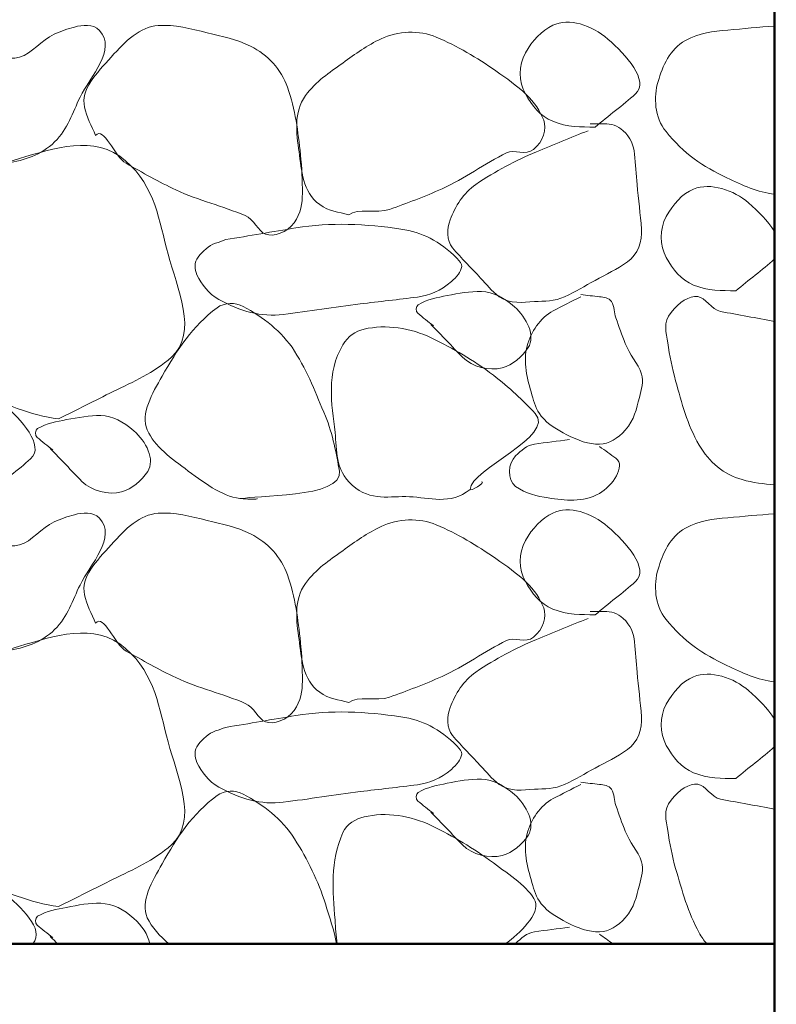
# Model space of a CAD drawing. Extents: x -312 to 328, y -156 to 292.
# Tile 44 of 89: x -117.55 to -112.82, y 219.73 to 225.88. Entities that reach past the tile are written whole.
import ezdxf

# ---------------------------------------------------------------- set-up
doc = ezdxf.new("R2010")
doc.units = 0
doc.header["$MEASUREMENT"] = 0
for name, color, linetype, lineweight in [('Level 1', 253, 'Continuous', 18), ('S-Anno-Patt-Capy', 1, 'Continuous', 18), ('S-Sect-Conc', 6, 'Continuous', 50), ('S-Sect-Fngr', 2, 'Continuous', 50)]:
    doc.layers.add(name, color=color, linetype=linetype, lineweight=lineweight)

msp = doc.modelspace()

# ---------------------------------------------------------------- linework, layer by layer
at = {"layer": 'Level 1', "color": 214, "linetype": 'Continuous', "lineweight": 25}
msp.add_3dface([(-311.9741, -156.26001), (328.0259, -156.26001), (328.0259, 291.73999), (-311.9741, 291.73999)], dxfattribs=at)
msp.add_3dface([(-311.9741, -156.26001), (328.0259, -156.26001), (328.0259, 291.73999), (-311.9741, 291.73999)], dxfattribs=at)
msp.add_3dface([(-311.9741, -156.26001), (328.0259, -156.26001), (328.0259, 291.73999), (-311.9741, 291.73999)], dxfattribs=at)
at = {"layer": 'S-Anno-Patt-Capy'}
for points, knots in [([(-118.20447, 225.44512), (-118.20297, 225.38813), (-118.20271, 225.33112), (-118.20147, 225.27412), (-118.20005, 225.20883), (-118.19313, 225.14586), (-118.13997, 225.08812), (-118.05554, 224.99641), (-117.95323, 224.98694), (-117.85047, 224.97412), (-117.77711, 224.96497), (-117.70154, 224.96606), (-117.62847, 224.98162), (-117.5218, 225.00434), (-117.41845, 225.03084), (-117.33297, 225.11512), (-117.24832, 225.19858), (-117.22125, 225.29763), (-117.17397, 225.39412), (-117.1098, 225.52506), (-116.94205, 225.69283), (-117.05247, 225.81262), (-117.09236, 225.85589), (-117.15879, 225.84595), (-117.20847, 225.83362), (-117.25114, 225.82302), (-117.29462, 225.80762), (-117.33597, 225.78862), (-117.41574, 225.75197), (-117.47318, 225.66657), (-117.55347, 225.64462), (-117.62569, 225.62487), (-117.71279, 225.6537), (-117.78597, 225.67612), (-117.83642, 225.69158), (-117.88318, 225.73131), (-117.93297, 225.74362), (-117.96812, 225.75231), (-118.01125, 225.74889), (-118.04547, 225.72412), (-118.09463, 225.68854), (-118.12806, 225.64799), (-118.15047, 225.59812), (-118.17047, 225.55362), (-118.19047, 225.50912), (-118.21047, 225.46462)], [0, 0, 0, 0, 0.050965, 0.050965, 0.050965, 0.1093434, 0.1093434, 0.1093434, 0.2020607, 0.2020607, 0.2020607, 0.2682534, 0.2682534, 0.2682534, 0.3648804, 0.3648804, 0.3648804, 0.4605745, 0.4605745, 0.4605745, 0.5904349, 0.5904349, 0.5904349, 0.6373415, 0.6373415, 0.6373415, 0.6776329, 0.6776329, 0.6776329, 0.7553647, 0.7553647, 0.7553647, 0.8252816, 0.8252816, 0.8252816, 0.8734843, 0.8734843, 0.8734843, 0.9075086, 0.9075086, 0.9075086, 0.9563844, 0.9563844, 0.9563844, 1, 1, 1, 1]), ([(-117.07647, 225.15562), (-117.10362, 225.21376), (-117.1315, 225.2739), (-117.14547, 225.33262), (-117.17158, 225.44234), (-117.07051, 225.54413), (-116.97897, 225.64612), (-116.88778, 225.74772), (-116.79999, 225.8338), (-116.68497, 225.84262), (-116.58437, 225.85034), (-116.47972, 225.82206), (-116.37897, 225.79762), (-116.28639, 225.77516), (-116.19618, 225.75797), (-116.10747, 225.71362), (-115.99973, 225.65975), (-115.91627, 225.56912), (-115.87647, 225.45712), (-115.82698, 225.31785), (-115.81058, 225.17819), (-115.79547, 225.03562), (-115.78696, 224.9553), (-115.78291, 224.87454), (-115.78347, 224.79412), (-115.78391, 224.73032), (-115.79218, 224.66982), (-115.83597, 224.60962), (-115.87978, 224.54939), (-115.96442, 224.51964), (-116.01447, 224.53912), (-116.05904, 224.55647), (-116.08959, 224.63285), (-116.14047, 224.65462), (-116.27806, 224.71348), (-116.43446, 224.74986), (-116.57397, 224.81512), (-116.68071, 224.86504), (-116.78375, 224.92444), (-116.88597, 224.98162), (-116.96055, 225.02334), (-117.02577, 225.21821), (-117.07647, 225.15562)], [0, 0, 0, 0, 0.0459225, 0.0459225, 0.0459225, 0.13173, 0.13173, 0.13173, 0.2172113, 0.2172113, 0.2172113, 0.2919766, 0.2919766, 0.2919766, 0.3606759, 0.3606759, 0.3606759, 0.444118, 0.444118, 0.444118, 0.5478719, 0.5478719, 0.5478719, 0.606322, 0.606322, 0.606322, 0.6526918, 0.6526918, 0.6526918, 0.6990843, 0.6990843, 0.6990843, 0.7404028, 0.7404028, 0.7404028, 0.8521449, 0.8521449, 0.8521449, 0.9376324, 0.9376324, 0.9376324, 1, 1, 1, 1]), ([(-113.95197, 225.20812), (-114.04043, 225.20891), (-114.12901, 225.20727), (-114.21747, 225.24412), (-114.29731, 225.27737), (-114.34785, 225.34244), (-114.38847, 225.41512), (-114.43156, 225.4922), (-114.43223, 225.59194), (-114.38847, 225.67162), (-114.34704, 225.74707), (-114.28682, 225.81046), (-114.21747, 225.84412), (-114.11589, 225.89343), (-113.97638, 225.84683), (-113.87247, 225.75712), (-113.7608, 225.66071), (-113.61104, 225.49785), (-113.70147, 225.41512), (-113.77833, 225.34481), (-113.87105, 225.27865), (-113.95197, 225.20812)], [0, 0, 0, 0, 0.129292, 0.129292, 0.129292, 0.2459897, 0.2459897, 0.2459897, 0.3697663, 0.3697663, 0.3697663, 0.4869769, 0.4869769, 0.4869769, 0.6586719, 0.6586719, 0.6586719, 0.8431872, 0.8431872, 0.8431872, 1, 1, 1, 1]), ([(-115.49397, 224.66062), (-115.55594, 224.67746), (-115.61674, 224.68094), (-115.67547, 224.72362), (-115.78379, 224.80233), (-115.78843, 224.9389), (-115.80447, 225.05362), (-115.82047, 225.16802), (-115.84019, 225.30061), (-115.76397, 225.40462), (-115.69725, 225.49567), (-115.61677, 225.54579), (-115.53147, 225.60862), (-115.4532, 225.66627), (-115.3776, 225.71885), (-115.29147, 225.76012), (-115.18673, 225.81031), (-115.05174, 225.81556), (-114.94647, 225.77062), (-114.81556, 225.71473), (-114.69324, 225.64204), (-114.57297, 225.55912), (-114.50529, 225.51246), (-114.44443, 225.4688), (-114.38247, 225.41062), (-114.33316, 225.36432), (-114.29604, 225.30617), (-114.27447, 225.25162), (-114.25275, 225.19669), (-114.27853, 225.1166), (-114.33747, 225.06862), (-114.38948, 225.02627), (-114.45671, 225.07268), (-114.50697, 225.04762), (-114.64292, 224.97983), (-114.77012, 224.88629), (-114.91047, 224.82262), (-115.01768, 224.77398), (-115.12921, 224.7325), (-115.23897, 224.69362), (-115.31894, 224.66529), (-115.43662, 224.70319), (-115.49397, 224.66062)], [0, 0, 0, 0, 0.0464356, 0.0464356, 0.0464356, 0.1320731, 0.1320731, 0.1320731, 0.2174716, 0.2174716, 0.2174716, 0.2922308, 0.2922308, 0.2922308, 0.3608286, 0.3608286, 0.3608286, 0.4442527, 0.4442527, 0.4442527, 0.5479952, 0.5479952, 0.5479952, 0.6063752, 0.6063752, 0.6063752, 0.652832, 0.652832, 0.652832, 0.6996102, 0.6996102, 0.6996102, 0.7408911, 0.7408911, 0.7408911, 0.8525533, 0.8525533, 0.8525533, 0.9378533, 0.9378533, 0.9378533, 1, 1, 1, 1]), ([(-112.83135, 224.78937), (-112.93618, 224.79923), (-113.03158, 224.84604), (-113.12997, 224.89162), (-113.27847, 224.96041), (-113.40065, 225.04448), (-113.50947, 225.17962), (-113.58197, 225.26965), (-113.58802, 225.39507), (-113.55897, 225.49312), (-113.53075, 225.58835), (-113.48634, 225.69494), (-113.38797, 225.74962), (-113.30125, 225.79782), (-113.21423, 225.80593), (-113.12397, 225.81412), (-113.02644, 225.82297), (-112.92906, 225.83297), (-112.83135, 225.83887)], [0, 0, 0, 0, 0.1591639, 0.1591639, 0.1591639, 0.3993921, 0.3993921, 0.3993921, 0.5594327, 0.5594327, 0.5594327, 0.7148799, 0.7148799, 0.7148799, 0.8519172, 0.8519172, 0.8519172, 1, 1, 1, 1]), ([(-113.99697, 225.18562), (-114.10457, 225.14186), (-114.21199, 225.09769), (-114.31947, 225.05362), (-114.45237, 224.99913), (-114.57508, 224.93374), (-114.69897, 224.84962), (-114.77739, 224.79637), (-114.82614, 224.71218), (-114.85947, 224.62912), (-114.881, 224.57548), (-114.88309, 224.4985), (-114.84447, 224.45362), (-114.78792, 224.38789), (-114.72902, 224.32692), (-114.66897, 224.26462), (-114.63044, 224.22465), (-114.60498, 224.18407), (-114.55197, 224.14762), (-114.48116, 224.09892), (-114.4058, 224.11373), (-114.33297, 224.11762), (-114.26992, 224.12098), (-114.20575, 224.11912), (-114.14397, 224.14762), (-114.07421, 224.1798), (-114.01678, 224.21483), (-113.95347, 224.24962), (-113.88457, 224.28747), (-113.81643, 224.31922), (-113.74947, 224.36662), (-113.68632, 224.41132), (-113.65661, 224.4971), (-113.66247, 224.57062), (-113.66988, 224.66358), (-113.68269, 224.75654), (-113.69097, 224.84962), (-113.69657, 224.91255), (-113.69998, 224.97564), (-113.70597, 225.03862), (-113.71114, 225.09299), (-113.73085, 225.14324), (-113.77797, 225.18562), (-113.81391, 225.21793), (-113.85336, 225.22912), (-113.89497, 225.22912), (-113.92447, 225.22912), (-113.95397, 225.22912), (-113.98347, 225.22912)], [0, 0, 0, 0, 0.0972269, 0.0972269, 0.0972269, 0.2174407, 0.2174407, 0.2174407, 0.293535, 0.293535, 0.293535, 0.3426801, 0.3426801, 0.3426801, 0.4146421, 0.4146421, 0.4146421, 0.4608083, 0.4608083, 0.4608083, 0.5224826, 0.5224826, 0.5224826, 0.575876, 0.575876, 0.575876, 0.6361673, 0.6361673, 0.6361673, 0.7017826, 0.7017826, 0.7017826, 0.763661, 0.763661, 0.763661, 0.8419104, 0.8419104, 0.8419104, 0.8948095, 0.8948095, 0.8948095, 0.9404798, 0.9404798, 0.9404798, 0.9753074, 0.9753074, 0.9753074, 1, 1, 1, 1]), ([(-117.30897, 223.38412), (-117.48172, 223.4065), (-117.65249, 223.4784), (-117.82347, 223.55512), (-117.98134, 223.62595), (-118.12312, 223.67302), (-118.25247, 223.81312), (-118.36557, 223.93562), (-118.3666, 224.10549), (-118.33947, 224.24212), (-118.30388, 224.42135), (-118.24222, 224.59809), (-118.08147, 224.75512), (-117.91677, 224.91601), (-117.73698, 224.95649), (-117.55197, 225.01162), (-117.34345, 225.07375), (-117.08303, 225.16733), (-116.88897, 224.99812), (-116.70097, 224.83419), (-116.67969, 224.62037), (-116.62347, 224.41312), (-116.56713, 224.20541), (-116.43264, 223.92103), (-116.60247, 223.76962), (-116.71403, 223.67016), (-116.84088, 223.61819), (-116.96697, 223.55512), (-117.08097, 223.49809), (-117.19492, 223.44103), (-117.30897, 223.38412)], [0, 0, 0, 0, 0.1004433, 0.1004433, 0.1004433, 0.1931857, 0.1931857, 0.1931857, 0.2742804, 0.2742804, 0.2742804, 0.3806616, 0.3806616, 0.3806616, 0.4896608, 0.4896608, 0.4896608, 0.6125141, 0.6125141, 0.6125141, 0.731531, 0.731531, 0.731531, 0.8508098, 0.8508098, 0.8508098, 0.9291623, 0.9291623, 0.9291623, 1, 1, 1, 1]), ([(-113.07297, 224.18512), (-113.16094, 224.18593), (-113.24901, 224.18441), (-113.33697, 224.22112), (-113.41681, 224.25444), (-113.46734, 224.31945), (-113.50797, 224.39212), (-113.55106, 224.4692), (-113.55174, 224.56893), (-113.50797, 224.64862), (-113.46652, 224.72408), (-113.40911, 224.79226), (-113.33697, 224.82112), (-113.23173, 224.86321), (-113.08568, 224.81521), (-112.99347, 224.73412), (-112.93089, 224.67909), (-112.87475, 224.62436), (-112.83135, 224.55649)], [0, 0, 0, 0, 0.1662669, 0.1662669, 0.1662669, 0.3171749, 0.3171749, 0.3171749, 0.4772371, 0.4772371, 0.4772371, 0.6288084, 0.6288084, 0.6288084, 0.8499289, 0.8499289, 0.8499289, 1, 1, 1, 1]), ([(-116.26197, 224.50462), (-116.11597, 224.52912), (-115.96997, 224.55362), (-115.82397, 224.57812), (-115.60798, 224.61436), (-115.38515, 224.60285), (-115.16697, 224.57062), (-115.03553, 224.5512), (-114.92785, 224.49769), (-114.81597, 224.38762), (-114.79946, 224.37137), (-114.78602, 224.35316), (-114.78747, 224.33662), (-114.79032, 224.30422), (-114.8182, 224.27144), (-114.85197, 224.24212), (-114.92052, 224.18259), (-114.98665, 224.15626), (-115.06347, 224.14612), (-115.18291, 224.13035), (-115.30267, 224.11794), (-115.42197, 224.10262), (-115.58253, 224.082), (-115.74299, 224.05692), (-115.90347, 224.03662), (-116.03983, 224.01937), (-116.17244, 224.05753), (-116.30547, 224.13112), (-116.3722, 224.16803), (-116.41272, 224.22405), (-116.44347, 224.28562), (-116.45976, 224.31824), (-116.45991, 224.36497), (-116.43597, 224.39512), (-116.40547, 224.43353), (-116.37046, 224.46652), (-116.32647, 224.48212), (-116.30498, 224.48974), (-116.28352, 224.49726), (-116.26197, 224.50462)], [0, 0, 0, 0, 0.1204476, 0.1204476, 0.1204476, 0.2986392, 0.2986392, 0.2986392, 0.4059922, 0.4059922, 0.4059922, 0.4218367, 0.4218367, 0.4218367, 0.452866, 0.452866, 0.452866, 0.5158575, 0.5158575, 0.5158575, 0.6137967, 0.6137967, 0.6137967, 0.7456017, 0.7456017, 0.7456017, 0.8575969, 0.8575969, 0.8575969, 0.9137786, 0.9137786, 0.9137786, 0.9435448, 0.9435448, 0.9435448, 0.9814737, 0.9814737, 0.9814737, 1, 1, 1, 1]), ([(-114.98097, 223.97512), (-114.91447, 223.90662), (-114.84797, 223.83812), (-114.78147, 223.76962), (-114.722, 223.70836), (-114.61351, 223.68252), (-114.53397, 223.70362), (-114.47024, 223.72052), (-114.40848, 223.77338), (-114.37197, 223.82962), (-114.32412, 223.90332), (-114.37994, 224.0177), (-114.45747, 224.08462), (-114.52325, 224.14139), (-114.58935, 224.17918), (-114.66447, 224.18062), (-114.73509, 224.18197), (-114.80671, 224.16925), (-114.87747, 224.15512), (-114.94022, 224.14259), (-115.001, 224.13156), (-115.05897, 224.09812), (-115.07545, 224.08861), (-115.07605, 224.05538), (-115.06197, 224.04412), (-115.02947, 224.01812), (-114.99697, 223.99212), (-114.96447, 223.96612)], [0, 0, 0, 0, 0.1566257, 0.1566257, 0.1566257, 0.296703, 0.296703, 0.296703, 0.4089358, 0.4089358, 0.4089358, 0.5560146, 0.5560146, 0.5560146, 0.6807956, 0.6807956, 0.6807956, 0.7981083, 0.7981083, 0.7981083, 0.9021428, 0.9021428, 0.9021428, 0.9317187, 0.9317187, 0.9317187, 1, 1, 1, 1]), ([(-114.04197, 224.14762), (-114.10027, 224.11871), (-114.1581, 224.08967), (-114.21597, 224.05912), (-114.29673, 224.01649), (-114.35483, 223.92723), (-114.37797, 223.84012), (-114.40409, 223.7418), (-114.3779, 223.63304), (-114.34797, 223.53412), (-114.33392, 223.48766), (-114.32192, 223.4429), (-114.28947, 223.40212), (-114.24484, 223.34601), (-114.19089, 223.31786), (-114.12897, 223.28512), (-114.0628, 223.25014), (-113.99157, 223.22404), (-113.92497, 223.22662), (-113.86768, 223.22884), (-113.8117, 223.26023), (-113.76447, 223.31362), (-113.70659, 223.37905), (-113.69504, 223.44604), (-113.67597, 223.51912), (-113.66352, 223.56685), (-113.64771, 223.6193), (-113.66247, 223.66462), (-113.6843, 223.73164), (-113.73873, 223.78816), (-113.76447, 223.85512), (-113.78482, 223.90805), (-113.80416, 223.962), (-113.82297, 224.01562), (-113.83463, 224.04886), (-113.8299, 224.08532), (-113.85147, 224.11762), (-113.86764, 224.14183), (-113.89869, 224.14444), (-113.92497, 224.14762), (-113.96396, 224.15234), (-114.00303, 224.15613), (-114.04197, 224.16112)], [0, 0, 0, 0, 0.0758779, 0.0758779, 0.0758779, 0.1817599, 0.1817599, 0.1817599, 0.3012699, 0.3012699, 0.3012699, 0.3573902, 0.3573902, 0.3573902, 0.4345915, 0.4345915, 0.4345915, 0.5170806, 0.5170806, 0.5170806, 0.5880414, 0.5880414, 0.5880414, 0.6750099, 0.6750099, 0.6750099, 0.7318075, 0.7318075, 0.7318075, 0.8157994, 0.8157994, 0.8157994, 0.8821992, 0.8821992, 0.8821992, 0.9233643, 0.9233643, 0.9233643, 0.9542213, 0.9542213, 0.9542213, 1, 1, 1, 1]), ([(-112.83135, 222.97137), (-112.89909, 222.97688), (-112.96575, 222.9868), (-113.03247, 223.00462), (-113.14563, 223.03484), (-113.24256, 223.11524), (-113.30247, 223.22062), (-113.37663, 223.35106), (-113.41201, 223.48321), (-113.44947, 223.62262), (-113.47066, 223.70147), (-113.48643, 223.78053), (-113.49897, 223.85962), (-113.5089, 223.92223), (-113.52973, 223.98705), (-113.47797, 224.05012), (-113.42565, 224.11386), (-113.36578, 224.1551), (-113.31147, 224.14912), (-113.26377, 224.14387), (-113.22411, 224.0667), (-113.16897, 224.05612), (-113.05767, 224.03476), (-112.94368, 224.01516), (-112.83135, 223.99312)], [0, 0, 0, 0, 0.0962147, 0.0962147, 0.0962147, 0.2594094, 0.2594094, 0.2594094, 0.4614313, 0.4614313, 0.4614313, 0.5757035, 0.5757035, 0.5757035, 0.6661597, 0.6661597, 0.6661597, 0.7575858, 0.7575858, 0.7575858, 0.8378985, 0.8378985, 0.8378985, 1, 1, 1, 1]), ([(-116.15397, 222.88612), (-116.26577, 222.88743), (-116.38444, 222.97474), (-116.49747, 223.05862), (-116.60414, 223.13777), (-116.70869, 223.2115), (-116.75397, 223.31512), (-116.79749, 223.4147), (-116.72221, 223.54472), (-116.66097, 223.65112), (-116.56464, 223.81849), (-116.47252, 223.96338), (-116.31747, 224.07862), (-116.27118, 224.11303), (-116.20138, 224.11354), (-116.15397, 224.08762), (-116.03083, 224.02028), (-115.91349, 223.93375), (-115.83297, 223.80862), (-115.74748, 223.67577), (-115.69814, 223.53922), (-115.63947, 223.40062), (-115.59362, 223.29231), (-115.56941, 223.15694), (-115.55247, 223.05862), (-115.52244, 222.88428), (-116.1129, 222.90885), (-116.15397, 222.88612), (-116.15958, 222.88301), (-116.0477, 222.87939), (-116.06847, 222.88612)], [0, 0, 0, 0, 0.1025312, 0.1025312, 0.1025312, 0.1992915, 0.1992915, 0.1992915, 0.2922872, 0.2922872, 0.2922872, 0.4385711, 0.4385711, 0.4385711, 0.4822497, 0.4822497, 0.4822497, 0.5956966, 0.5956966, 0.5956966, 0.7161474, 0.7161474, 0.7161474, 0.8102793, 0.8102793, 0.8102793, 0.9771934, 0.9771934, 0.9771934, 1, 1, 1, 1]), ([(-114.73497, 222.94312), (-114.85957, 222.84428), (-114.98874, 222.89236), (-115.11447, 222.89812), (-115.23428, 222.90361), (-115.35498, 222.86627), (-115.47147, 222.97012), (-115.58254, 223.06913), (-115.56592, 223.18668), (-115.57947, 223.30012), (-115.60092, 223.47971), (-115.63572, 223.66947), (-115.52997, 223.84762), (-115.4984, 223.9008), (-115.45058, 223.93281), (-115.39797, 223.94512), (-115.26121, 223.97711), (-115.10418, 223.95322), (-114.97497, 223.88962), (-114.83862, 223.82251), (-114.7164, 223.75405), (-114.58947, 223.65712), (-114.48979, 223.581), (-114.4034, 223.4992), (-114.32847, 223.41862), (-114.1959, 223.27604), (-114.73295, 223.07066), (-114.73497, 222.94312), (-114.73525, 222.92548), (-114.63478, 222.99075), (-114.66297, 222.99112)], [0, 0, 0, 0, 0.1019122, 0.1019122, 0.1019122, 0.199032, 0.199032, 0.199032, 0.2916278, 0.2916278, 0.2916278, 0.4382279, 0.4382279, 0.4382279, 0.4819904, 0.4819904, 0.4819904, 0.5957607, 0.5957607, 0.5957607, 0.7158138, 0.7158138, 0.7158138, 0.8100989, 0.8100989, 0.8100989, 0.9769238, 0.9769238, 0.9769238, 1, 1, 1, 1]), ([(-117.73347, 222.92812), (-117.82193, 222.92891), (-117.91051, 222.92727), (-117.99897, 222.96412), (-118.07881, 222.99737), (-118.12935, 223.06244), (-118.16997, 223.13512), (-118.21306, 223.2122), (-118.21373, 223.31194), (-118.16997, 223.39162), (-118.12854, 223.46707), (-118.06832, 223.53046), (-117.99897, 223.56412), (-117.89739, 223.61343), (-117.75788, 223.56683), (-117.65397, 223.47712), (-117.5423, 223.38071), (-117.39254, 223.21785), (-117.48297, 223.13512), (-117.55983, 223.06481), (-117.65255, 222.99865), (-117.73347, 222.92812)], [0, 0, 0, 0, 0.129292, 0.129292, 0.129292, 0.2459897, 0.2459897, 0.2459897, 0.3697663, 0.3697663, 0.3697663, 0.4869769, 0.4869769, 0.4869769, 0.6586719, 0.6586719, 0.6586719, 0.8431872, 0.8431872, 0.8431872, 1, 1, 1, 1]), ([(-117.36147, 223.19962), (-117.29497, 223.13112), (-117.22847, 223.06262), (-117.16197, 222.99412), (-117.1025, 222.93286), (-116.99401, 222.90682), (-116.91447, 222.92812), (-116.85009, 222.94536), (-116.78759, 222.99885), (-116.75097, 223.05562), (-116.70338, 223.12939), (-116.76009, 223.24376), (-116.83797, 223.31062), (-116.90335, 223.36674), (-116.96898, 223.404), (-117.04347, 223.40512), (-117.11461, 223.40619), (-117.1867, 223.39354), (-117.25797, 223.37962), (-117.32059, 223.36739), (-117.38138, 223.35683), (-117.43947, 223.32412), (-117.45648, 223.31454), (-117.45686, 223.28025), (-117.44247, 223.26862), (-117.41015, 223.24249), (-117.37766, 223.21638), (-117.34497, 223.19062)], [0, 0, 0, 0, 0.1563574, 0.1563574, 0.1563574, 0.2961947, 0.2961947, 0.2961947, 0.4093844, 0.4093844, 0.4093844, 0.5564737, 0.5564737, 0.5564737, 0.6799541, 0.6799541, 0.6799541, 0.797879, 0.797879, 0.797879, 0.9014928, 0.9014928, 0.9014928, 0.9318357, 0.9318357, 0.9318357, 1, 1, 1, 1]), ([(-114.11397, 223.25512), (-114.1869, 223.24513), (-114.25998, 223.23654), (-114.33297, 223.22662), (-114.37864, 223.22041), (-114.41616, 223.18573), (-114.44997, 223.15312), (-114.49658, 223.10815), (-114.50632, 223.00382), (-114.44997, 222.96262), (-114.38598, 222.91583), (-114.31635, 222.90097), (-114.24597, 222.89062), (-114.14113, 222.87519), (-114.02943, 222.8598), (-113.92497, 222.91912), (-113.84666, 222.96358), (-113.75764, 223.09104), (-113.82297, 223.13812), (-113.85697, 223.16262), (-113.89097, 223.18712), (-113.92497, 223.21162)], [0, 0, 0, 0, 0.1517403, 0.1517403, 0.1517403, 0.2466756, 0.2466756, 0.2466756, 0.3775652, 0.3775652, 0.3775652, 0.5262043, 0.5262043, 0.5262043, 0.747626, 0.747626, 0.747626, 0.9136177, 0.9136177, 0.9136177, 1, 1, 1, 1]), ([(-113.95197, 222.16012), (-114.04043, 222.16091), (-114.12901, 222.15927), (-114.21747, 222.19612), (-114.29731, 222.22937), (-114.34785, 222.29444), (-114.38847, 222.36712), (-114.43156, 222.4442), (-114.43223, 222.54394), (-114.38847, 222.62362), (-114.34704, 222.69907), (-114.28682, 222.76246), (-114.21747, 222.79612), (-114.11589, 222.84543), (-113.97638, 222.79883), (-113.87247, 222.70912), (-113.7608, 222.61271), (-113.61104, 222.44985), (-113.70147, 222.36712), (-113.77833, 222.29681), (-113.87105, 222.23065), (-113.95197, 222.16012)], [0, 0, 0, 0, 0.129292, 0.129292, 0.129292, 0.2459897, 0.2459897, 0.2459897, 0.3697663, 0.3697663, 0.3697663, 0.4869769, 0.4869769, 0.4869769, 0.6586719, 0.6586719, 0.6586719, 0.8431872, 0.8431872, 0.8431872, 1, 1, 1, 1]), ([(-118.20447, 222.39712), (-118.20297, 222.34013), (-118.20271, 222.28312), (-118.20147, 222.22612), (-118.20005, 222.16083), (-118.19313, 222.09786), (-118.13997, 222.04012), (-118.05554, 221.94841), (-117.95323, 221.93894), (-117.85047, 221.92612), (-117.77711, 221.91697), (-117.70154, 221.91806), (-117.62847, 221.93362), (-117.5218, 221.95634), (-117.41845, 221.98284), (-117.33297, 222.06712), (-117.24832, 222.15058), (-117.22125, 222.24963), (-117.17397, 222.34612), (-117.1098, 222.47706), (-116.94205, 222.64483), (-117.05247, 222.76462), (-117.09236, 222.80789), (-117.15879, 222.79795), (-117.20847, 222.78562), (-117.25114, 222.77502), (-117.29462, 222.75962), (-117.33597, 222.74062), (-117.41574, 222.70397), (-117.47318, 222.61857), (-117.55347, 222.59662), (-117.62569, 222.57687), (-117.71279, 222.6057), (-117.78597, 222.62812), (-117.83642, 222.64358), (-117.88318, 222.68331), (-117.93297, 222.69562), (-117.96812, 222.70431), (-118.01125, 222.70089), (-118.04547, 222.67612), (-118.09463, 222.64054), (-118.12806, 222.59999), (-118.15047, 222.55012), (-118.17047, 222.50562), (-118.19047, 222.46112), (-118.21047, 222.41662)], [0, 0, 0, 0, 0.050965, 0.050965, 0.050965, 0.1093434, 0.1093434, 0.1093434, 0.2020607, 0.2020607, 0.2020607, 0.2682534, 0.2682534, 0.2682534, 0.3648804, 0.3648804, 0.3648804, 0.4605745, 0.4605745, 0.4605745, 0.5904349, 0.5904349, 0.5904349, 0.6373415, 0.6373415, 0.6373415, 0.6776329, 0.6776329, 0.6776329, 0.7553647, 0.7553647, 0.7553647, 0.8252816, 0.8252816, 0.8252816, 0.8734843, 0.8734843, 0.8734843, 0.9075086, 0.9075086, 0.9075086, 0.9563844, 0.9563844, 0.9563844, 1, 1, 1, 1]), ([(-117.07647, 222.10762), (-117.10362, 222.16576), (-117.1315, 222.2259), (-117.14547, 222.28462), (-117.17158, 222.39434), (-117.07051, 222.49613), (-116.97897, 222.59812), (-116.88778, 222.69972), (-116.79999, 222.7858), (-116.68497, 222.79462), (-116.58437, 222.80234), (-116.47972, 222.77406), (-116.37897, 222.74962), (-116.28639, 222.72716), (-116.19618, 222.70997), (-116.10747, 222.66562), (-115.99973, 222.61175), (-115.91627, 222.52112), (-115.87647, 222.40912), (-115.82698, 222.26985), (-115.81058, 222.13019), (-115.79547, 221.98762), (-115.78696, 221.9073), (-115.78291, 221.82654), (-115.78347, 221.74612), (-115.78391, 221.68232), (-115.79218, 221.62182), (-115.83597, 221.56162), (-115.87978, 221.50139), (-115.96442, 221.47164), (-116.01447, 221.49112), (-116.05904, 221.50847), (-116.08959, 221.58485), (-116.14047, 221.60662), (-116.27806, 221.66548), (-116.43446, 221.70186), (-116.57397, 221.76712), (-116.68071, 221.81704), (-116.78375, 221.87644), (-116.88597, 221.93362), (-116.96055, 221.97534), (-117.02577, 222.17021), (-117.07647, 222.10762)], [0, 0, 0, 0, 0.0459225, 0.0459225, 0.0459225, 0.13173, 0.13173, 0.13173, 0.2172113, 0.2172113, 0.2172113, 0.2919766, 0.2919766, 0.2919766, 0.3606759, 0.3606759, 0.3606759, 0.444118, 0.444118, 0.444118, 0.5478719, 0.5478719, 0.5478719, 0.606322, 0.606322, 0.606322, 0.6526918, 0.6526918, 0.6526918, 0.6990843, 0.6990843, 0.6990843, 0.7404028, 0.7404028, 0.7404028, 0.8521449, 0.8521449, 0.8521449, 0.9376324, 0.9376324, 0.9376324, 1, 1, 1, 1]), ([(-115.49397, 221.61262), (-115.55594, 221.62946), (-115.61674, 221.63294), (-115.67547, 221.67562), (-115.78379, 221.75433), (-115.78843, 221.8909), (-115.80447, 222.00562), (-115.82047, 222.12002), (-115.84019, 222.25261), (-115.76397, 222.35662), (-115.69725, 222.44767), (-115.61677, 222.49779), (-115.53147, 222.56062), (-115.4532, 222.61827), (-115.3776, 222.67085), (-115.29147, 222.71212), (-115.18673, 222.76231), (-115.05174, 222.76756), (-114.94647, 222.72262), (-114.81556, 222.66673), (-114.69324, 222.59404), (-114.57297, 222.51112), (-114.50529, 222.46446), (-114.44443, 222.4208), (-114.38247, 222.36262), (-114.33316, 222.31632), (-114.29604, 222.25817), (-114.27447, 222.20362), (-114.25275, 222.14869), (-114.27853, 222.0686), (-114.33747, 222.02062), (-114.38948, 221.97827), (-114.45671, 222.02468), (-114.50697, 221.99962), (-114.64292, 221.93183), (-114.77012, 221.83829), (-114.91047, 221.77462), (-115.01768, 221.72598), (-115.12921, 221.6845), (-115.23897, 221.64562), (-115.31894, 221.61729), (-115.43662, 221.65519), (-115.49397, 221.61262)], [0, 0, 0, 0, 0.0464356, 0.0464356, 0.0464356, 0.1320731, 0.1320731, 0.1320731, 0.2174716, 0.2174716, 0.2174716, 0.2922308, 0.2922308, 0.2922308, 0.3608286, 0.3608286, 0.3608286, 0.4442527, 0.4442527, 0.4442527, 0.5479952, 0.5479952, 0.5479952, 0.6063752, 0.6063752, 0.6063752, 0.652832, 0.652832, 0.652832, 0.6996102, 0.6996102, 0.6996102, 0.7408911, 0.7408911, 0.7408911, 0.8525533, 0.8525533, 0.8525533, 0.9378533, 0.9378533, 0.9378533, 1, 1, 1, 1]), ([(-112.83135, 221.74137), (-112.93618, 221.75123), (-113.03158, 221.79804), (-113.12997, 221.84362), (-113.27847, 221.91241), (-113.40065, 221.99648), (-113.50947, 222.13162), (-113.58197, 222.22165), (-113.58802, 222.34707), (-113.55897, 222.44512), (-113.53075, 222.54035), (-113.48634, 222.64694), (-113.38797, 222.70162), (-113.30125, 222.74982), (-113.21423, 222.75793), (-113.12397, 222.76612), (-113.02644, 222.77497), (-112.92906, 222.78497), (-112.83135, 222.79087)], [0, 0, 0, 0, 0.1591639, 0.1591639, 0.1591639, 0.3993921, 0.3993921, 0.3993921, 0.5594327, 0.5594327, 0.5594327, 0.7148799, 0.7148799, 0.7148799, 0.8519172, 0.8519172, 0.8519172, 1, 1, 1, 1]), ([(-113.99697, 222.13762), (-114.10457, 222.09386), (-114.21199, 222.04969), (-114.31947, 222.00562), (-114.45237, 221.95113), (-114.57508, 221.88574), (-114.69897, 221.80162), (-114.77739, 221.74837), (-114.82614, 221.66418), (-114.85947, 221.58112), (-114.881, 221.52748), (-114.88309, 221.4505), (-114.84447, 221.40562), (-114.78792, 221.33989), (-114.72902, 221.27892), (-114.66897, 221.21662), (-114.63044, 221.17665), (-114.60498, 221.13607), (-114.55197, 221.09962), (-114.48116, 221.05092), (-114.4058, 221.06573), (-114.33297, 221.06962), (-114.26992, 221.07298), (-114.20575, 221.07112), (-114.14397, 221.09962), (-114.07421, 221.1318), (-114.01678, 221.16683), (-113.95347, 221.20162), (-113.88457, 221.23947), (-113.81643, 221.27122), (-113.74947, 221.31862), (-113.68632, 221.36332), (-113.65661, 221.4491), (-113.66247, 221.52262), (-113.66988, 221.61558), (-113.68269, 221.70854), (-113.69097, 221.80162), (-113.69657, 221.86455), (-113.69998, 221.92764), (-113.70597, 221.99062), (-113.71114, 222.04499), (-113.73085, 222.09524), (-113.77797, 222.13762), (-113.81391, 222.16993), (-113.85336, 222.18112), (-113.89497, 222.18112), (-113.92447, 222.18112), (-113.95397, 222.18112), (-113.98347, 222.18112)], [0, 0, 0, 0, 0.0972269, 0.0972269, 0.0972269, 0.2174407, 0.2174407, 0.2174407, 0.293535, 0.293535, 0.293535, 0.3426801, 0.3426801, 0.3426801, 0.4146421, 0.4146421, 0.4146421, 0.4608083, 0.4608083, 0.4608083, 0.5224826, 0.5224826, 0.5224826, 0.575876, 0.575876, 0.575876, 0.6361673, 0.6361673, 0.6361673, 0.7017826, 0.7017826, 0.7017826, 0.763661, 0.763661, 0.763661, 0.8419104, 0.8419104, 0.8419104, 0.8948095, 0.8948095, 0.8948095, 0.9404798, 0.9404798, 0.9404798, 0.9753074, 0.9753074, 0.9753074, 1, 1, 1, 1]), ([(-117.30897, 220.33612), (-117.48172, 220.3585), (-117.65249, 220.4304), (-117.82347, 220.50712), (-117.98134, 220.57795), (-118.12312, 220.62502), (-118.25247, 220.76512), (-118.36557, 220.88762), (-118.3666, 221.05749), (-118.33947, 221.19412), (-118.30388, 221.37335), (-118.24222, 221.55009), (-118.08147, 221.70712), (-117.91677, 221.86801), (-117.73698, 221.90849), (-117.55197, 221.96362), (-117.34345, 222.02575), (-117.08303, 222.11933), (-116.88897, 221.95012), (-116.70097, 221.78619), (-116.67969, 221.57237), (-116.62347, 221.36512), (-116.56713, 221.15741), (-116.43264, 220.87303), (-116.60247, 220.72162), (-116.71403, 220.62216), (-116.84088, 220.57019), (-116.96697, 220.50712), (-117.08097, 220.45009), (-117.19492, 220.39303), (-117.30897, 220.33612)], [0, 0, 0, 0, 0.1004433, 0.1004433, 0.1004433, 0.1931857, 0.1931857, 0.1931857, 0.2742804, 0.2742804, 0.2742804, 0.3806616, 0.3806616, 0.3806616, 0.4896608, 0.4896608, 0.4896608, 0.6125141, 0.6125141, 0.6125141, 0.731531, 0.731531, 0.731531, 0.8508098, 0.8508098, 0.8508098, 0.9291623, 0.9291623, 0.9291623, 1, 1, 1, 1]), ([(-113.07297, 221.13712), (-113.16094, 221.13793), (-113.24901, 221.13641), (-113.33697, 221.17312), (-113.41681, 221.20644), (-113.46734, 221.27145), (-113.50797, 221.34412), (-113.55106, 221.4212), (-113.55174, 221.52093), (-113.50797, 221.60062), (-113.46652, 221.67608), (-113.40911, 221.74426), (-113.33697, 221.77312), (-113.23173, 221.81521), (-113.08568, 221.76721), (-112.99347, 221.68612), (-112.93089, 221.63109), (-112.87475, 221.57636), (-112.83135, 221.50849)], [0, 0, 0, 0, 0.1662669, 0.1662669, 0.1662669, 0.3171749, 0.3171749, 0.3171749, 0.4772371, 0.4772371, 0.4772371, 0.6288084, 0.6288084, 0.6288084, 0.8499289, 0.8499289, 0.8499289, 1, 1, 1, 1]), ([(-116.26197, 221.45662), (-116.11597, 221.48112), (-115.96997, 221.50562), (-115.82397, 221.53012), (-115.60798, 221.56636), (-115.38515, 221.55485), (-115.16697, 221.52262), (-115.03553, 221.5032), (-114.92785, 221.44969), (-114.81597, 221.33962), (-114.79946, 221.32337), (-114.78602, 221.30516), (-114.78747, 221.28862), (-114.79032, 221.25622), (-114.8182, 221.22344), (-114.85197, 221.19412), (-114.92052, 221.13459), (-114.98665, 221.10826), (-115.06347, 221.09812), (-115.18291, 221.08235), (-115.30267, 221.06994), (-115.42197, 221.05462), (-115.58253, 221.034), (-115.74299, 221.00892), (-115.90347, 220.98862), (-116.03983, 220.97137), (-116.17244, 221.00953), (-116.30547, 221.08312), (-116.3722, 221.12003), (-116.41272, 221.17605), (-116.44347, 221.23762), (-116.45976, 221.27024), (-116.45991, 221.31697), (-116.43597, 221.34712), (-116.40547, 221.38553), (-116.37046, 221.41852), (-116.32647, 221.43412), (-116.30498, 221.44174), (-116.28352, 221.44926), (-116.26197, 221.45662)], [0, 0, 0, 0, 0.1204476, 0.1204476, 0.1204476, 0.2986392, 0.2986392, 0.2986392, 0.4059922, 0.4059922, 0.4059922, 0.4218367, 0.4218367, 0.4218367, 0.452866, 0.452866, 0.452866, 0.5158575, 0.5158575, 0.5158575, 0.6137967, 0.6137967, 0.6137967, 0.7456017, 0.7456017, 0.7456017, 0.8575969, 0.8575969, 0.8575969, 0.9137786, 0.9137786, 0.9137786, 0.9435448, 0.9435448, 0.9435448, 0.9814737, 0.9814737, 0.9814737, 1, 1, 1, 1]), ([(-114.98097, 220.92712), (-114.91447, 220.85862), (-114.84797, 220.79012), (-114.78147, 220.72162), (-114.722, 220.66036), (-114.61351, 220.63452), (-114.53397, 220.65562), (-114.47024, 220.67252), (-114.40848, 220.72538), (-114.37197, 220.78162), (-114.32412, 220.85532), (-114.37994, 220.9697), (-114.45747, 221.03662), (-114.52325, 221.09339), (-114.58935, 221.13118), (-114.66447, 221.13262), (-114.73509, 221.13397), (-114.80671, 221.12125), (-114.87747, 221.10712), (-114.94022, 221.09459), (-115.001, 221.08356), (-115.05897, 221.05012), (-115.07545, 221.04061), (-115.07605, 221.00738), (-115.06197, 220.99612), (-115.02947, 220.97012), (-114.99697, 220.94412), (-114.96447, 220.91812)], [0, 0, 0, 0, 0.1566257, 0.1566257, 0.1566257, 0.296703, 0.296703, 0.296703, 0.4089358, 0.4089358, 0.4089358, 0.5560146, 0.5560146, 0.5560146, 0.6807956, 0.6807956, 0.6807956, 0.7981083, 0.7981083, 0.7981083, 0.9021428, 0.9021428, 0.9021428, 0.9317187, 0.9317187, 0.9317187, 1, 1, 1, 1]), ([(-114.04197, 221.09962), (-114.10027, 221.07071), (-114.1581, 221.04167), (-114.21597, 221.01112), (-114.29673, 220.96849), (-114.35483, 220.87923), (-114.37797, 220.79212), (-114.40409, 220.6938), (-114.3779, 220.58504), (-114.34797, 220.48612), (-114.33392, 220.43966), (-114.32192, 220.3949), (-114.28947, 220.35412), (-114.24484, 220.29801), (-114.19089, 220.26986), (-114.12897, 220.23712), (-114.0628, 220.20214), (-113.99157, 220.17604), (-113.92497, 220.17862), (-113.86768, 220.18084), (-113.8117, 220.21223), (-113.76447, 220.26562), (-113.70659, 220.33105), (-113.69504, 220.39804), (-113.67597, 220.47112), (-113.66352, 220.51885), (-113.64771, 220.5713), (-113.66247, 220.61662), (-113.6843, 220.68364), (-113.73873, 220.74016), (-113.76447, 220.80712), (-113.78482, 220.86005), (-113.80416, 220.914), (-113.82297, 220.96762), (-113.83463, 221.00086), (-113.8299, 221.03732), (-113.85147, 221.06962), (-113.86764, 221.09383), (-113.89869, 221.09644), (-113.92497, 221.09962), (-113.96396, 221.10434), (-114.00303, 221.10813), (-114.04197, 221.11312)], [0, 0, 0, 0, 0.0758779, 0.0758779, 0.0758779, 0.1817599, 0.1817599, 0.1817599, 0.3012699, 0.3012699, 0.3012699, 0.3573902, 0.3573902, 0.3573902, 0.4345915, 0.4345915, 0.4345915, 0.5170806, 0.5170806, 0.5170806, 0.5880414, 0.5880414, 0.5880414, 0.6750099, 0.6750099, 0.6750099, 0.7318075, 0.7318075, 0.7318075, 0.8157994, 0.8157994, 0.8157994, 0.8821992, 0.8821992, 0.8821992, 0.9233643, 0.9233643, 0.9233643, 0.9542213, 0.9542213, 0.9542213, 1, 1, 1, 1]), ([(-113.2551, 220.10399), (-113.27277, 220.12549), (-113.2888, 220.14788), (-113.30247, 220.17262), (-113.37264, 220.29961), (-113.40874, 220.43561), (-113.44947, 220.57462), (-113.47251, 220.65325), (-113.48643, 220.73253), (-113.49897, 220.81162), (-113.5089, 220.87423), (-113.52973, 220.93905), (-113.47797, 221.00212), (-113.42565, 221.06586), (-113.36578, 221.1071), (-113.31147, 221.10112), (-113.26377, 221.09587), (-113.22411, 221.0187), (-113.16897, 221.00812), (-113.05767, 220.98676), (-112.94368, 220.96716), (-112.83135, 220.94512)], [0, 0, 0, 0, 0.0504621, 0.0504621, 0.0504621, 0.3094816, 0.3094816, 0.3094816, 0.4559941, 0.4559941, 0.4559941, 0.5719712, 0.5719712, 0.5719712, 0.689192, 0.689192, 0.689192, 0.7921638, 0.7921638, 0.7921638, 1, 1, 1, 1]), ([(-116.61935, 220.10399), (-116.67342, 220.15016), (-116.72637, 220.20704), (-116.75397, 220.26712), (-116.79947, 220.36615), (-116.72157, 220.49561), (-116.66097, 220.60312), (-116.56565, 220.77223), (-116.47252, 220.91538), (-116.31747, 221.03062), (-116.27118, 221.06503), (-116.20138, 221.06554), (-116.15397, 221.03962), (-116.03083, 220.97228), (-115.91184, 220.88602), (-115.83297, 220.76062), (-115.74923, 220.62747), (-115.6851, 220.49684), (-115.63947, 220.35262), (-115.61337, 220.27011), (-115.58615, 220.18849), (-115.56935, 220.10399)], [0, 0, 0, 0, 0.0878527, 0.0878527, 0.0878527, 0.2326653, 0.2326653, 0.2326653, 0.460458, 0.460458, 0.460458, 0.5284742, 0.5284742, 0.5284742, 0.7051332, 0.7051332, 0.7051332, 0.8926988, 0.8926988, 0.8926988, 1, 1, 1, 1]), ([(-115.56597, 220.10399), (-115.57319, 220.15336), (-115.57567, 220.20274), (-115.57947, 220.25212), (-115.59352, 220.43461), (-115.61079, 220.61713), (-115.52997, 220.79962), (-115.50584, 220.8541), (-115.45058, 220.88481), (-115.39797, 220.89712), (-115.26121, 220.92911), (-115.10418, 220.90522), (-114.97497, 220.84162), (-114.83862, 220.77451), (-114.71631, 220.70382), (-114.58947, 220.60912), (-114.48985, 220.53474), (-114.36624, 220.45676), (-114.32847, 220.37062), (-114.29378, 220.2915), (-114.42502, 220.16849), (-114.51385, 220.10399)], [0, 0, 0, 0, 0.0615213, 0.0615213, 0.0615213, 0.2889018, 0.2889018, 0.2889018, 0.3567786, 0.3567786, 0.3567786, 0.5332393, 0.5332393, 0.5332393, 0.7194447, 0.7194447, 0.7194447, 0.8656832, 0.8656832, 0.8656832, 1, 1, 1, 1]), ([(-118.1786, 220.10399), (-118.21268, 220.17598), (-118.2072, 220.26599), (-118.16997, 220.34362), (-118.13225, 220.42225), (-118.06855, 220.48309), (-117.99897, 220.51612), (-117.89705, 220.56449), (-117.75822, 220.52574), (-117.65397, 220.42912), (-117.5443, 220.32746), (-117.3917, 220.20119), (-117.46847, 220.10399)], [0, 0, 0, 0, 0.1977086, 0.1977086, 0.1977086, 0.3979844, 0.3979844, 0.3979844, 0.6913566, 0.6913566, 0.6913566, 1, 1, 1, 1]), ([(-116.73722, 220.10399), (-116.75072, 220.16539), (-116.78563, 220.21521), (-116.83797, 220.26262), (-116.90097, 220.31969), (-116.96917, 220.35429), (-117.04347, 220.35712), (-117.11442, 220.35982), (-117.1867, 220.34554), (-117.25797, 220.33162), (-117.32059, 220.31939), (-117.38138, 220.30883), (-117.43947, 220.27612), (-117.45648, 220.26654), (-117.45686, 220.23225), (-117.44247, 220.22062), (-117.41015, 220.19449), (-117.37766, 220.16838), (-117.34497, 220.14262)], [0, 0, 0, 0, 0.1878501, 0.1878501, 0.1878501, 0.4139575, 0.4139575, 0.4139575, 0.6298921, 0.6298921, 0.6298921, 0.8196214, 0.8196214, 0.8196214, 0.8751829, 0.8751829, 0.8751829, 1, 1, 1, 1]), ([(-114.11397, 220.20712), (-114.1869, 220.19713), (-114.26004, 220.18921), (-114.33297, 220.17862), (-114.3786, 220.17199), (-114.41738, 220.13768), (-114.44997, 220.10512), (-114.45035, 220.10474), (-114.45072, 220.10437), (-114.4511, 220.10399)], [0, 0, 0, 0, 0.6124274, 0.6124274, 0.6124274, 0.995588, 0.995588, 0.995588, 1, 1, 1, 1])]:
    msp.add_open_spline(points, degree=3, knots=knots, dxfattribs=at)
for points in [[(-112.83135, 224.38399), (-112.90889, 224.31422), (-112.99286, 224.25177), (-113.07297, 224.18512)], [(-112.83135, 221.33599), (-112.90889, 221.26622), (-112.99286, 221.20377), (-113.07297, 221.13712)], [(-117.36147, 220.15162), (-117.34606, 220.13574), (-117.33063, 220.11987), (-117.31522, 220.10399)], [(-113.84222, 220.10399), (-113.8698, 220.12387), (-113.89739, 220.14374), (-113.92497, 220.16362)]]:
    msp.add_open_spline(points, degree=3, dxfattribs=at)
at = {"layer": 'S-Sect-Conc'}
msp.add_line((-112.83135, 202.10399), (-112.83135, 244.10399), dxfattribs=at)
at = {"layer": 'S-Sect-Fngr'}
msp.add_line((-160.83135, 220.10399), (-112.83135, 220.10399), dxfattribs=at)

doc.saveas('drawing.dxf')
